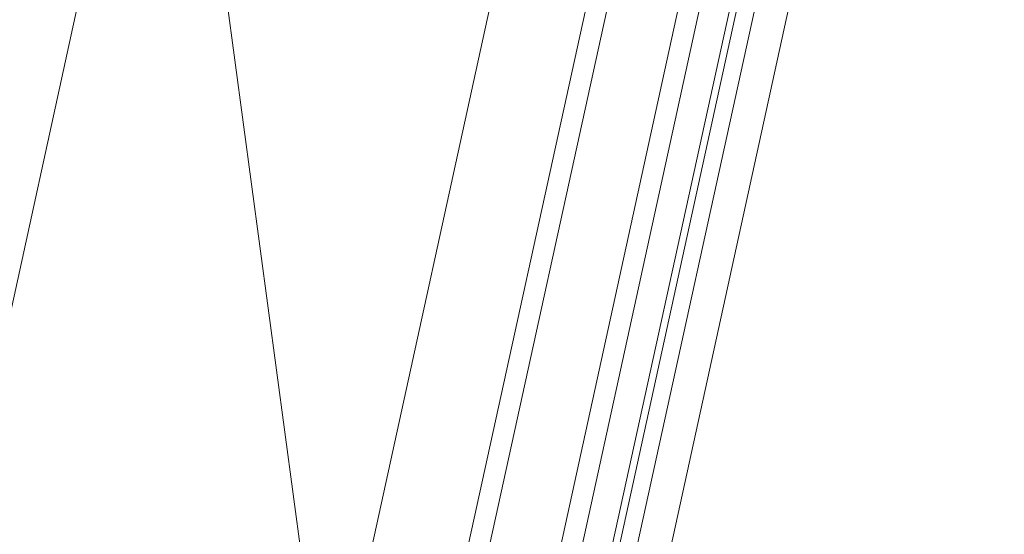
# Model space of a CAD drawing. Header units: metres. Extents: x 233012 to 233264, y 553571 to 554014.
# Tile 144 of 256: x 233197.268 to 233197.551, y 553804.672 to 553804.82. Entities that reach past the tile are written whole.
import ezdxf

# ---------------------------------------------------------------- set-up
doc = ezdxf.new("R2010")
doc.units = ezdxf.units.M
doc.layers.add('A-NL30_stijlen_dorpels-pui', color=252, linetype='Continuous', lineweight=5)
doc.layers.add('A-NL30_wandopeningen', color=252, linetype='Continuous', lineweight=5)

# ---------------------------------------------------------------- blocks, each defined once
blk = doc.blocks.new('NLRS_31_WI_CWP_aluminium raam_gen_mie - AWS 65 BS kiep-2839039-01_Situatie')
at = {"layer": 'A-NL30_wandopeningen'}
for p, q in [((-0.252, 0.059), (0, 0.15072)), ((0.192, 0.059), (-0.192, 0.059)), ((0.2065, 0.032), (-0.2064, 0.032)), ((-0.2064, 0.026), (0.2065, 0.026)), ((0.2065, 0.006), (-0.2064, 0.006)), ((-0.2064, 0), (0.2065, 0)), ((-0.2065, -0.0105), (0.2065, -0.0105)), ((-0.1994, -0.0085), (0.1994, -0.0085)), ((-0.2065, -0.0155), (0.2065, -0.0155))]:
    blk.add_line(p, q, dxfattribs=at)
blk = doc.blocks.new('Rectangular Mullion - NLRS_31_CWM_vliesgevelprofiel bxh 50x200_gen_mie-2811612-01_Situatie')
at = {"layer": 'A-NL30_stijlen_dorpels-pui'}
for p, q in [((233203.512, 553833.28429), (233203.39443, 553832.747)), ((233203.5898, 553832.70425), (233203.70738, 553833.24153))]:
    blk.add_line(p, q, dxfattribs=at)

msp = doc.modelspace()

# ---------------------------------------------------------------- block references
at = {"layer": 'A-NL30_stijlen_dorpels-pui'}
msp.add_blockref('Rectangular Mullion - NLRS_31_CWM_vliesgevelprofiel bxh 50x200_gen_mie-2811612-01_Situatie', (-6.15652, -28.13427), dxfattribs=at)
at = {"layer": 'A-NL30_wandopeningen', "rotation": 77.656729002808}
msp.add_blockref('NLRS_31_WI_CWP_aluminium raam_gen_mie - AWS 65 BS kiep-2839039-01_Situatie', (233197.46764, 553804.84396), dxfattribs=at)

doc.saveas('drawing.dxf')
